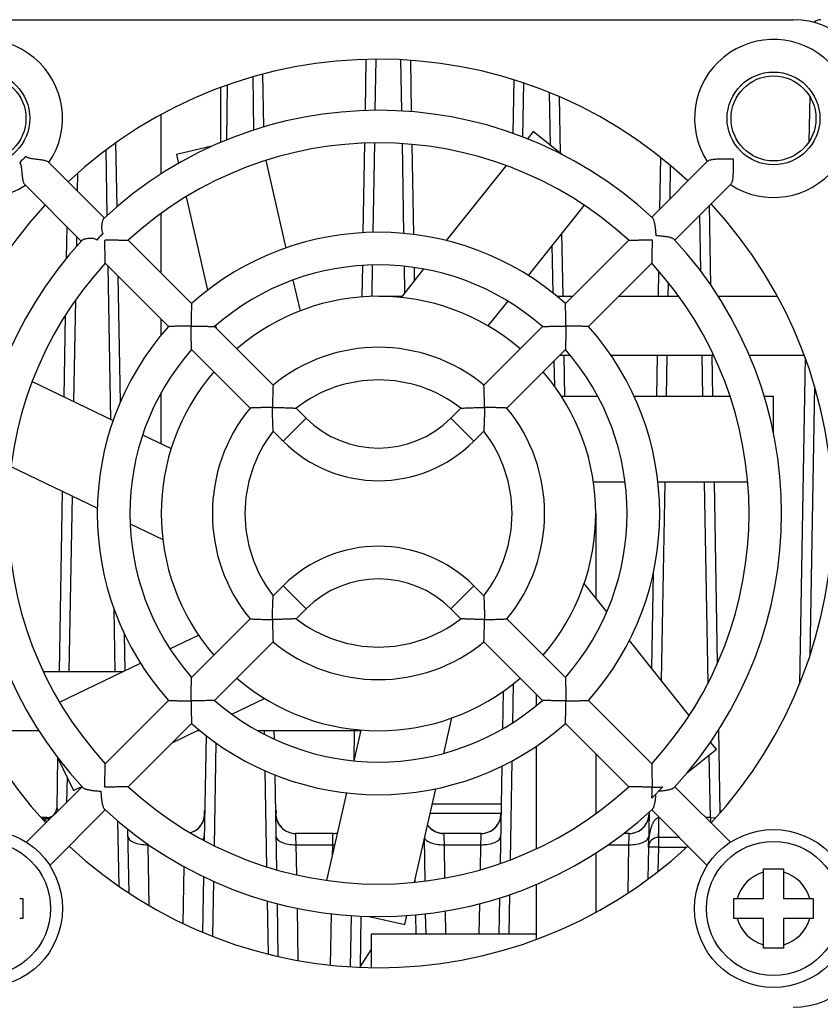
# Model space of a CAD drawing. Extents: x 12123 to 12493, y -1513 to -1171.
# Tile 28 of 33: x 12432 to 12472, y -1488 to -1438. Entities that reach past the tile are written whole.
import ezdxf

# ---------------------------------------------------------------- set-up
doc = ezdxf.new("R2010")
doc.units = 0
doc.layers.add('2', color=2, linetype='CONTINUOUS')

msp = doc.modelspace()

# ---------------------------------------------------------------- linework, layer by layer
at = {"layer": '2', "color": 7}
for p, q in [((12429.129, -1437.98), (12471.129, -1437.98)), ((12449.496, -1439.989), (12449.451, -1442.579)), ((12449.996, -1439.981), (12449.951, -1442.569)), ((12451.307, -1442.602), (12451.262, -1440.008)), ((12451.808, -1442.637), (12451.762, -1440.039)), ((12443.824, -1443.566), (12443.777, -1440.875)), ((12444.321, -1443.412), (12444.275, -1440.738)), ((12456.978, -1441.024), (12456.931, -1443.735)), ((12442.129, -1441.417), (12442.129, -1444.201)), ((12442.474, -1441.292), (12442.425, -1444.078)), ((12457.475, -1441.185), (12457.428, -1443.917)), ((12458.837, -1444.344), (12458.791, -1441.674)), ((12459.345, -1444.749), (12459.295, -1441.886)), ((12471.964, -1441.86), (12471.923, -1444.165)), ((12439.129, -1445.785), (12439.129, -1442.781)), ((12457.963, -1443.647), (12457.671, -1444.012)), ((12459.406, -1444.798), (12457.963, -1443.647)), ((12436.399, -1447.875), (12436.341, -1444.571)), ((12436.892, -1447.442), (12436.835, -1444.211)), ((12441.698, -1444.39), (12439.897, -1444.801)), ((12449.422, -1444.231), (12449.343, -1448.765)), ((12449.922, -1444.219), (12449.843, -1448.746)), ((12451.415, -1448.801), (12451.336, -1444.257)), ((12451.916, -1448.856), (12451.837, -1444.296)), ((12439.897, -1444.801), (12440.001, -1445.257)), ((12444.417, -1445.108), (12445.429, -1449.541)), ((12466.809, -1445.133), (12463.967, -1447.975)), ((12464.41, -1444.951), (12464.364, -1447.579)), ((12433.403, -1445.178), (12436.243, -1448.019)), ((12456.591, -1445.366), (12453.563, -1449.163)), ((12464.903, -1445.353), (12464.873, -1447.07)), ((12434.896, -1445.748), (12434.88, -1446.655)), ((12432.219, -1446.328), (12435.08, -1449.189)), ((12467.976, -1446.3), (12465.134, -1449.142)), ((12440.387, -1446.945), (12441.467, -1451.681)), ((12460.54, -1447.372), (12457.706, -1450.926)), ((12466.961, -1451.433), (12466.891, -1447.385)), ((12439.129, -1450.814), (12439.129, -1447.781)), ((12466.449, -1450.719), (12466.399, -1447.877)), ((12434.348, -1448.457), (12434.32, -1450.067)), ((12434.84, -1448.949), (12434.831, -1449.466)), ((12436.278, -1449.162), (12436.311, -1449.13)), ((12440.662, -1452.347), (12437.458, -1449.143)), ((12459.471, -1451.98), (12459.415, -1448.783)), ((12462.8, -1449.143), (12459.596, -1452.347)), ((12458.968, -1451.819), (12458.926, -1449.397)), ((12439.495, -1453.513), (12436.291, -1450.31)), ((12436.58, -1458.222), (12436.444, -1450.463)), ((12449.314, -1450.419), (12449.286, -1452.013)), ((12449.815, -1450.397), (12449.787, -1451.986)), ((12452.416, -1450.602), (12451.269, -1452.04)), ((12451.467, -1451.791), (12451.444, -1450.462)), ((12451.957, -1451.178), (12451.945, -1450.525)), ((12463.966, -1450.31), (12460.763, -1453.513)), ((12437.064, -1457.322), (12436.953, -1450.972)), ((12464.309, -1450.694), (12464.287, -1451.98)), ((12445.798, -1451.161), (12446.155, -1452.723)), ((12464.799, -1451.284), (12464.787, -1451.98)), ((12450.129, -1451.98), (12451.317, -1451.98)), ((12459.168, -1451.98), (12459.962, -1451.98)), ((12462.296, -1451.98), (12465.329, -1451.98)), ((12467.324, -1451.98), (12470.328, -1451.98)), ((12434.783, -1452.185), (12434.694, -1457.314)), ((12456.67, -1452.226), (12455.671, -1453.478)), ((12434.27, -1452.954), (12434.198, -1457.075)), ((12439.129, -1453.941), (12439.129, -1453.147)), ((12444.792, -1456.477), (12441.831, -1453.516)), ((12441.877, -1453.475), (12441.903, -1453.588)), ((12458.427, -1453.516), (12455.465, -1456.477)), ((12443.626, -1457.644), (12440.664, -1454.682)), ((12459.594, -1454.682), (12456.632, -1457.644)), ((12459.847, -1454.98), (12459.296, -1454.98)), ((12459.559, -1457.051), (12459.523, -1454.98)), ((12467.1, -1454.98), (12461.906, -1454.98)), ((12464.235, -1454.98), (12464.198, -1457.051)), ((12464.735, -1454.98), (12464.698, -1457.051)), ((12466.559, -1457.051), (12466.523, -1454.98)), ((12467.059, -1457.051), (12467.023, -1454.98)), ((12471.693, -1454.98), (12468.908, -1454.98)), ((12471.733, -1455.089), (12471.444, -1471.621)), ((12459.05, -1456.546), (12459.028, -1455.248)), ((12432.595, -1456.303), (12436.691, -1458.276)), ((12472.207, -1456.536), (12471.969, -1470.192)), ((12439.129, -1459.45), (12439.129, -1456.861)), ((12461.232, -1457.051), (12459.394, -1457.051)), ((12467.93, -1457.051), (12463.073, -1457.051)), ((12470.129, -1457.051), (12469.661, -1457.051)), ((12470.129, -1458.898), (12470.129, -1457.051)), ((12446.47, -1458.154), (12445.966, -1457.651)), ((12454.292, -1457.651), (12453.788, -1458.154)), ((12445.303, -1459.321), (12446.47, -1458.154)), ((12454.955, -1459.321), (12453.788, -1458.154)), ((12438.188, -1458.997), (12439.632, -1459.692)), ((12445.303, -1459.321), (12444.799, -1458.818)), ((12455.458, -1458.818), (12454.955, -1459.321)), ((12431.518, -1460.599), (12435.894, -1462.707)), ((12462.615, -1461.389), (12461.013, -1461.389)), ((12468.824, -1461.389), (12464.277, -1461.389)), ((12464.623, -1461.389), (12464.448, -1471.425)), ((12466.813, -1471.564), (12466.635, -1461.389)), ((12467.295, -1470.554), (12467.135, -1461.389)), ((12434.115, -1461.85), (12433.955, -1470.98)), ((12434.611, -1462.089), (12434.455, -1470.98)), ((12461.129, -1462.98), (12461.129, -1467.264)), ((12437.552, -1463.505), (12439.209, -1464.303)), ((12464.042, -1466.001), (12463.958, -1470.811)), ((12461.688, -1467.964), (12460.541, -1466.527)), ((12445.303, -1466.64), (12444.799, -1467.143)), ((12446.47, -1467.806), (12445.303, -1466.64)), ((12453.788, -1467.806), (12454.955, -1466.64)), ((12455.458, -1467.143), (12454.955, -1466.64)), ((12436.802, -1470.98), (12436.748, -1467.843)), ((12446.47, -1467.806), (12445.966, -1468.31)), ((12454.292, -1468.31), (12453.788, -1467.806)), ((12443.626, -1468.317), (12440.664, -1471.279)), ((12459.594, -1471.279), (12456.632, -1468.317)), ((12437.301, -1470.924), (12437.269, -1469.091)), ((12439.57, -1469.832), (12441.013, -1469.137)), ((12444.792, -1469.484), (12441.831, -1472.445)), ((12458.427, -1472.445), (12455.465, -1469.484)), ((12465.863, -1473.201), (12462.835, -1469.403)), ((12433.976, -1472.526), (12438.072, -1470.553)), ((12433.157, -1470.98), (12437.185, -1470.98)), ((12456.438, -1471.992), (12456.404, -1473.892)), ((12456.944, -1471.615), (12456.91, -1473.585)), ((12439.495, -1472.448), (12436.291, -1475.651)), ((12442.698, -1473.14), (12444.354, -1472.343)), ((12458.129, -1472.699), (12458.129, -1472.147)), ((12463.966, -1475.651), (12460.763, -1472.448)), ((12453.439, -1475.125), (12453.848, -1473.333)), ((12432.934, -1473.98), (12429.93, -1473.98)), ((12440.662, -1473.614), (12437.458, -1476.818)), ((12439.684, -1474.592), (12441.04, -1473.939)), ((12441.09, -1473.98), (12440.954, -1473.98)), ((12449.251, -1473.98), (12444.01, -1473.98)), ((12444.358, -1474.167), (12444.355, -1473.98)), ((12444.862, -1474.413), (12444.855, -1473.98)), ((12448.903, -1473.98), (12448.876, -1475.505)), ((12448.902, -1475.508), (12449.259, -1473.946)), ((12462.8, -1476.818), (12459.596, -1473.614)), ((12467.427, -1478.138), (12467.354, -1473.933)), ((12441.399, -1474.227), (12441.306, -1479.539)), ((12467.235, -1474.92), (12466.943, -1474.554)), ((12441.892, -1474.594), (12441.801, -1479.794)), ((12458.129, -1479.952), (12458.129, -1474.758)), ((12465.791, -1476.071), (12467.235, -1474.92)), ((12433.879, -1475.334), (12433.835, -1477.889)), ((12433.881, -1475.337), (12434.682, -1477.001)), ((12456.876, -1475.518), (12456.789, -1480.521)), ((12461.129, -1475.147), (12461.129, -1478.18)), ((12466.931, -1478.38), (12466.876, -1475.206)), ((12444.475, -1480.871), (12444.39, -1476.01)), ((12456.372, -1475.776), (12456.285, -1480.704)), ((12434.362, -1476.335), (12434.34, -1477.603)), ((12444.978, -1481.022), (12444.894, -1476.221)), ((12432.313, -1479.629), (12435.123, -1476.819)), ((12434.682, -1477.001), (12435.104, -1476.798)), ((12451.949, -1481.654), (12453.03, -1476.919)), ((12464.534, -1476.828), (12463.977, -1477.386)), ((12467.945, -1479.629), (12465.134, -1476.819)), ((12447.521, -1481.561), (12448.532, -1477.128)), ((12433.48, -1480.796), (12436.29, -1477.986)), ((12433.835, -1477.889), (12433.906, -1478.036)), ((12452.856, -1477.68), (12456.338, -1477.68)), ((12466.778, -1480.796), (12463.967, -1477.986)), ((12467.441, -1478.025), (12467.429, -1478.136)), ((12433.335, -1478.38), (12433.045, -1478.38)), ((12433.485, -1478.457), (12433.335, -1478.38)), ((12436.992, -1481.86), (12436.935, -1478.555)), ((12456.33, -1478.171), (12452.744, -1478.171)), ((12463.831, -1478.111), (12463.8, -1479.872)), ((12464.327, -1478.345), (12464.326, -1478.381)), ((12464.362, -1478.381), (12464.326, -1478.381)), ((12466.931, -1478.38), (12466.696, -1478.38)), ((12466.931, -1478.38), (12466.931, -1478.616)), ((12466.931, -1478.38), (12467.204, -1478.39)), ((12437.498, -1482.202), (12437.442, -1478.971)), ((12440.771, -1479.077), (12440.954, -1478.961)), ((12440.6, -1479.143), (12440.602, -1479.142)), ((12445.928, -1479.18), (12446.058, -1479.172)), ((12447.829, -1479.18), (12445.928, -1479.18)), ((12445.928, -1479.18), (12445.934, -1479.335)), ((12445.934, -1479.335), (12445.948, -1479.751)), ((12447.809, -1479.751), (12447.824, -1479.335)), ((12447.824, -1479.335), (12447.829, -1479.18)), ((12452.488, -1481.594), (12452.45, -1479.457)), ((12455.329, -1479.18), (12453.428, -1479.18)), ((12453.428, -1479.18), (12453.434, -1479.335)), ((12453.434, -1479.335), (12453.448, -1479.751)), ((12455.309, -1479.751), (12455.324, -1479.335)), ((12455.324, -1479.335), (12455.329, -1479.18)), ((12462.829, -1479.18), (12462.548, -1479.18)), ((12462.809, -1479.751), (12462.824, -1479.335)), ((12462.824, -1479.335), (12462.829, -1479.18)), ((12464.3, -1479.38), (12464.3, -1479.88)), ((12465.362, -1479.38), (12464.3, -1479.38)), ((12438.447, -1479.72), (12438.448, -1479.751)), ((12438.448, -1479.751), (12438.502, -1482.826)), ((12438.448, -1479.751), (12438.491, -1479.751)), ((12445.948, -1479.751), (12445.975, -1481.277)), ((12445.948, -1479.751), (12447.809, -1479.751)), ((12447.799, -1480.34), (12447.809, -1479.751)), ((12453.448, -1479.751), (12453.478, -1481.442)), ((12453.448, -1479.751), (12455.309, -1479.751)), ((12455.287, -1481.02), (12455.309, -1479.751)), ((12461.766, -1479.751), (12462.809, -1479.751)), ((12462.767, -1482.197), (12462.809, -1479.751)), ((12463.8, -1479.872), (12463.772, -1481.497)), ((12463.946, -1479.874), (12463.8, -1479.872)), ((12464.3, -1479.88), (12463.946, -1479.874)), ((12464.3, -1479.88), (12464.279, -1481.113)), ((12464.3, -1479.88), (12465.73, -1479.88)), ((12461.129, -1480.176), (12461.129, -1483.179)), ((12440.24, -1483.746), (12440.29, -1480.865)), ((12469.629, -1480.98), (12470.629, -1480.98)), ((12469.629, -1481.147), (12469.629, -1480.98)), ((12470.629, -1480.98), (12470.629, -1481.147)), ((12441.274, -1481.372), (12441.225, -1484.187)), ((12451.989, -1481.651), (12451.986, -1481.492)), ((12469.629, -1482.48), (12469.629, -1481.147)), ((12470.629, -1481.147), (12470.629, -1482.48)), ((12441.77, -1481.603), (12441.721, -1484.389)), ((12458.129, -1484.544), (12458.129, -1481.76)), ((12431.962, -1482.48), (12432.129, -1482.48)), ((12432.129, -1482.48), (12432.129, -1483.48)), ((12456.255, -1482.452), (12456.223, -1484.28)), ((12456.758, -1482.287), (12456.723, -1484.28)), ((12468.129, -1482.48), (12468.296, -1482.48)), ((12468.129, -1483.48), (12468.129, -1482.48)), ((12468.296, -1482.48), (12469.629, -1482.48)), ((12470.629, -1482.48), (12471.962, -1482.48)), ((12471.962, -1482.48), (12472.129, -1482.48)), ((12472.129, -1482.48), (12472.129, -1483.48)), ((12444.552, -1485.294), (12444.505, -1482.603)), ((12445.054, -1485.414), (12445.008, -1482.74)), ((12446.005, -1482.972), (12446.052, -1485.616)), ((12455.23, -1484.28), (12455.257, -1482.738)), ((12432.129, -1483.48), (12431.962, -1483.48)), ((12447.703, -1485.852), (12447.748, -1483.254)), ((12448.739, -1483.346), (12448.694, -1485.936)), ((12449.239, -1483.374), (12449.194, -1485.957)), ((12449.659, -1483.388), (12451.459, -1483.798)), ((12451.459, -1483.798), (12451.564, -1483.342)), ((12452.034, -1484.28), (12452.017, -1483.305)), ((12452.535, -1484.28), (12452.517, -1483.253)), ((12453.507, -1483.111), (12453.528, -1484.28)), ((12468.296, -1483.48), (12468.129, -1483.48)), ((12469.629, -1483.48), (12468.296, -1483.48)), ((12469.629, -1484.813), (12469.629, -1483.48)), ((12471.962, -1483.48), (12470.629, -1483.48)), ((12470.629, -1483.48), (12470.629, -1484.813)), ((12472.129, -1483.48), (12471.962, -1483.48)), ((12458.129, -1484.28), (12449.765, -1484.28)), ((12449.765, -1484.28), (12449.765, -1485.978)), ((12469.629, -1484.98), (12469.629, -1484.813)), ((12470.629, -1484.98), (12469.629, -1484.98)), ((12470.629, -1484.813), (12470.629, -1484.98)), ((12449.191, -1485.961), (12449.765, -1485.08))]:
    msp.add_line(p, q, dxfattribs=at)
at = {"layer": '2', "color": 7, "flags": 128}
for points in [[(12432.282, -1444.902), (12432.323, -1444.933), (12432.37, -1444.957), (12432.418, -1444.974), (12432.464, -1444.986), (12432.51, -1444.996), (12432.561, -1445.004), (12432.614, -1445.012), (12432.67, -1445.02), (12432.729, -1445.027), (12432.788, -1445.034), (12432.847, -1445.041), (12432.905, -1445.048), (12432.962, -1445.055), (12433.018, -1445.062), (12433.072, -1445.07), (12433.123, -1445.079), (12433.172, -1445.089), (12433.217, -1445.099), (12433.259, -1445.11), (12433.298, -1445.122), (12433.331, -1445.135), (12433.36, -1445.148), (12433.384, -1445.163), (12433.403, -1445.178)], [(12466.809, -1445.133), (12466.827, -1445.119), (12466.851, -1445.106), (12466.88, -1445.093), (12466.915, -1445.082), (12466.954, -1445.072), (12466.998, -1445.063), (12467.046, -1445.055), (12467.098, -1445.048), (12467.152, -1445.042), (12467.208, -1445.036), (12467.267, -1445.032), (12467.327, -1445.028), (12467.389, -1445.025), (12467.452, -1445.023), (12467.515, -1445.021), (12467.579, -1445.019), (12467.644, -1445.018), (12467.708, -1445.018), (12467.773, -1445.017), (12467.837, -1445.017), (12467.901, -1445.017), (12467.965, -1445.017), (12468.028, -1445.018), (12468.091, -1445.018)], [(12468.091, -1445.018), (12468.092, -1445.081), (12468.092, -1445.144), (12468.092, -1445.208), (12468.092, -1445.272), (12468.092, -1445.337), (12468.092, -1445.401), (12468.091, -1445.466), (12468.09, -1445.53), (12468.088, -1445.594), (12468.086, -1445.657), (12468.084, -1445.72), (12468.081, -1445.782), (12468.077, -1445.842), (12468.073, -1445.901), (12468.068, -1445.957), (12468.062, -1446.012), (12468.055, -1446.063), (12468.047, -1446.111), (12468.037, -1446.155), (12468.027, -1446.195), (12468.016, -1446.229), (12468.004, -1446.259), (12467.99, -1446.282), (12467.976, -1446.3)], [(12432.219, -1446.328), (12432.205, -1446.311), (12432.191, -1446.288), (12432.178, -1446.26), (12432.166, -1446.228), (12432.155, -1446.192), (12432.144, -1446.151), (12432.135, -1446.108), (12432.127, -1446.061), (12432.119, -1446.012), (12432.112, -1445.96), (12432.105, -1445.906), (12432.099, -1445.851), (12432.093, -1445.794), (12432.088, -1445.737), (12432.082, -1445.678), (12432.076, -1445.62), (12432.07, -1445.564), (12432.063, -1445.509), (12432.056, -1445.458), (12432.047, -1445.41), (12432.037, -1445.363), (12432.021, -1445.312), (12431.998, -1445.261), (12431.967, -1445.216)], [(12436.213, -1448.046), (12436.202, -1448.059), (12436.191, -1448.076), (12436.18, -1448.097), (12436.17, -1448.121), (12436.16, -1448.148), (12436.151, -1448.178), (12436.143, -1448.21), (12436.136, -1448.246), (12436.129, -1448.283), (12436.123, -1448.322), (12436.118, -1448.363), (12436.114, -1448.405), (12436.111, -1448.447), (12436.11, -1448.489), (12436.11, -1448.53), (12436.112, -1448.569), (12436.115, -1448.607), (12436.12, -1448.643), (12436.126, -1448.675), (12436.135, -1448.705), (12436.145, -1448.733), (12436.158, -1448.757), (12436.173, -1448.781), (12436.192, -1448.802)], [(12464.187, -1448.923), (12464.184, -1448.869), (12464.182, -1448.816), (12464.178, -1448.764), (12464.174, -1448.713), (12464.17, -1448.663), (12464.166, -1448.614), (12464.16, -1448.566), (12464.155, -1448.52), (12464.149, -1448.475), (12464.142, -1448.431), (12464.135, -1448.389), (12464.128, -1448.348), (12464.12, -1448.309), (12464.112, -1448.271), (12464.103, -1448.235), (12464.094, -1448.2), (12464.084, -1448.167), (12464.074, -1448.137), (12464.064, -1448.109), (12464.053, -1448.083), (12464.042, -1448.06), (12464.03, -1448.04), (12464.018, -1448.024), (12464.006, -1448.01)], [(12435.859, -1449.135), (12435.835, -1449.115), (12435.807, -1449.098), (12435.775, -1449.084), (12435.741, -1449.073), (12435.706, -1449.066), (12435.67, -1449.06), (12435.635, -1449.057), (12435.6, -1449.055), (12435.563, -1449.055), (12435.525, -1449.056), (12435.486, -1449.058), (12435.447, -1449.061), (12435.408, -1449.065), (12435.369, -1449.07), (12435.332, -1449.076), (12435.297, -1449.083), (12435.263, -1449.091), (12435.232, -1449.099), (12435.204, -1449.108), (12435.178, -1449.117), (12435.155, -1449.127), (12435.135, -1449.138), (12435.119, -1449.148), (12435.107, -1449.16)], [(12436.192, -1448.802), (12436.178, -1448.816), (12436.164, -1448.83), (12436.15, -1448.844), (12436.136, -1448.858), (12436.122, -1448.871), (12436.108, -1448.885), (12436.095, -1448.899), (12436.081, -1448.913), (12436.067, -1448.927), (12436.053, -1448.94), (12436.039, -1448.954), (12436.026, -1448.968), (12436.012, -1448.982), (12435.998, -1448.996), (12435.984, -1449.01), (12435.97, -1449.023), (12435.956, -1449.037), (12435.942, -1449.051), (12435.929, -1449.065), (12435.915, -1449.079), (12435.901, -1449.093), (12435.887, -1449.107), (12435.873, -1449.121), (12435.859, -1449.135)], [(12436.311, -1449.13), (12436.384, -1449.13), (12436.456, -1449.13), (12436.528, -1449.131), (12436.599, -1449.131), (12436.668, -1449.131), (12436.736, -1449.132), (12436.803, -1449.132), (12436.867, -1449.133), (12436.93, -1449.134), (12436.99, -1449.135), (12437.047, -1449.135), (12437.101, -1449.136), (12437.151, -1449.137), (12437.199, -1449.138), (12437.243, -1449.139), (12437.284, -1449.139), (12437.322, -1449.14), (12437.356, -1449.141), (12437.385, -1449.141), (12437.411, -1449.142), (12437.431, -1449.142), (12437.446, -1449.143), (12437.455, -1449.143), (12437.458, -1449.143)], [(12462.8, -1449.143), (12462.803, -1449.143), (12462.814, -1449.142), (12462.832, -1449.142), (12462.857, -1449.142), (12462.887, -1449.141), (12462.923, -1449.14), (12462.964, -1449.139), (12463.008, -1449.139), (12463.056, -1449.138), (12463.107, -1449.137), (12463.161, -1449.136), (12463.217, -1449.135), (12463.275, -1449.135), (12463.334, -1449.134), (12463.395, -1449.133), (12463.457, -1449.132), (12463.52, -1449.132), (12463.585, -1449.131), (12463.649, -1449.131), (12463.715, -1449.131), (12463.78, -1449.13), (12463.847, -1449.13), (12463.913, -1449.13), (12463.979, -1449.13)], [(12463.979, -1449.13), (12463.979, -1449.196), (12463.979, -1449.263), (12463.979, -1449.329), (12463.979, -1449.395), (12463.978, -1449.46), (12463.978, -1449.525), (12463.977, -1449.589), (12463.977, -1449.652), (12463.976, -1449.714), (12463.975, -1449.775), (12463.975, -1449.835), (12463.974, -1449.892), (12463.973, -1449.948), (12463.972, -1450.002), (12463.971, -1450.053), (12463.971, -1450.101), (12463.97, -1450.146), (12463.969, -1450.186), (12463.968, -1450.222), (12463.968, -1450.252), (12463.967, -1450.277), (12463.967, -1450.295), (12463.967, -1450.306), (12463.966, -1450.31)], [(12465.099, -1449.104), (12465.086, -1449.091), (12465.069, -1449.079), (12465.049, -1449.068), (12465.026, -1449.056), (12465, -1449.045), (12464.972, -1449.035), (12464.942, -1449.025), (12464.909, -1449.015), (12464.875, -1449.006), (12464.838, -1448.997), (12464.8, -1448.989), (12464.761, -1448.981), (12464.72, -1448.974), (12464.678, -1448.967), (12464.634, -1448.961), (12464.589, -1448.955), (12464.543, -1448.949), (12464.495, -1448.944), (12464.446, -1448.939), (12464.396, -1448.935), (12464.345, -1448.931), (12464.293, -1448.928), (12464.24, -1448.925), (12464.187, -1448.923)], [(12436.291, -1450.31), (12436.291, -1450.306), (12436.291, -1450.297), (12436.291, -1450.283), (12436.29, -1450.262), (12436.29, -1450.237), (12436.289, -1450.207), (12436.288, -1450.173), (12436.288, -1450.136), (12436.287, -1450.095), (12436.286, -1450.051), (12436.285, -1450.003), (12436.285, -1449.952), (12436.284, -1449.898), (12436.283, -1449.841), (12436.282, -1449.781), (12436.282, -1449.719), (12436.281, -1449.654), (12436.28, -1449.588), (12436.28, -1449.52), (12436.279, -1449.45), (12436.279, -1449.38), (12436.279, -1449.308), (12436.278, -1449.235), (12436.278, -1449.162)], [(12440.662, -1452.347), (12440.662, -1452.35), (12440.661, -1452.36), (12440.661, -1452.377), (12440.66, -1452.4), (12440.659, -1452.429), (12440.658, -1452.463), (12440.657, -1452.501), (12440.656, -1452.544), (12440.655, -1452.59), (12440.654, -1452.639), (12440.653, -1452.691), (12440.652, -1452.746), (12440.651, -1452.803), (12440.65, -1452.861), (12440.649, -1452.921), (12440.648, -1452.982), (12440.647, -1453.044), (12440.647, -1453.107), (12440.646, -1453.171), (12440.646, -1453.235), (12440.645, -1453.3), (12440.645, -1453.365), (12440.645, -1453.431), (12440.645, -1453.496)], [(12459.613, -1453.496), (12459.613, -1453.431), (12459.613, -1453.365), (12459.612, -1453.3), (12459.612, -1453.235), (12459.611, -1453.171), (12459.611, -1453.107), (12459.61, -1453.044), (12459.609, -1452.982), (12459.609, -1452.921), (12459.608, -1452.861), (12459.607, -1452.803), (12459.606, -1452.746), (12459.605, -1452.691), (12459.603, -1452.639), (12459.602, -1452.59), (12459.601, -1452.544), (12459.6, -1452.501), (12459.599, -1452.463), (12459.598, -1452.429), (12459.597, -1452.4), (12459.597, -1452.377), (12459.596, -1452.36), (12459.596, -1452.35), (12459.596, -1452.347)], [(12440.645, -1453.496), (12440.579, -1453.496), (12440.514, -1453.497), (12440.449, -1453.497), (12440.384, -1453.497), (12440.319, -1453.498), (12440.256, -1453.498), (12440.192, -1453.499), (12440.13, -1453.5), (12440.069, -1453.501), (12440.009, -1453.502), (12439.951, -1453.503), (12439.894, -1453.504), (12439.84, -1453.505), (12439.788, -1453.506), (12439.738, -1453.507), (12439.692, -1453.508), (12439.649, -1453.509), (12439.611, -1453.51), (12439.577, -1453.511), (12439.548, -1453.512), (12439.525, -1453.512), (12439.509, -1453.513), (12439.498, -1453.513), (12439.495, -1453.513)], [(12440.645, -1453.496), (12440.719, -1453.496), (12440.794, -1453.497), (12440.867, -1453.497), (12440.94, -1453.498), (12441.011, -1453.498), (12441.081, -1453.499), (12441.15, -1453.5), (12441.217, -1453.501), (12441.281, -1453.502), (12441.343, -1453.503), (12441.402, -1453.504), (12441.458, -1453.505), (12441.511, -1453.506), (12441.56, -1453.508), (12441.606, -1453.509), (12441.649, -1453.51), (12441.688, -1453.511), (12441.723, -1453.512), (12441.754, -1453.513), (12441.781, -1453.514), (12441.802, -1453.515), (12441.818, -1453.515), (12441.827, -1453.515), (12441.831, -1453.516)], [(12440.664, -1454.682), (12440.664, -1454.679), (12440.663, -1454.67), (12440.663, -1454.654), (12440.662, -1454.633), (12440.661, -1454.606), (12440.661, -1454.575), (12440.659, -1454.54), (12440.658, -1454.5), (12440.657, -1454.458), (12440.656, -1454.412), (12440.655, -1454.363), (12440.654, -1454.31), (12440.652, -1454.254), (12440.651, -1454.195), (12440.65, -1454.133), (12440.649, -1454.068), (12440.648, -1454.002), (12440.647, -1453.933), (12440.647, -1453.863), (12440.646, -1453.792), (12440.645, -1453.719), (12440.645, -1453.645), (12440.645, -1453.571), (12440.645, -1453.496)], [(12458.427, -1453.516), (12458.431, -1453.515), (12458.442, -1453.515), (12458.46, -1453.514), (12458.485, -1453.514), (12458.516, -1453.513), (12458.552, -1453.512), (12458.593, -1453.51), (12458.638, -1453.509), (12458.686, -1453.508), (12458.737, -1453.507), (12458.792, -1453.505), (12458.848, -1453.504), (12458.906, -1453.503), (12458.966, -1453.502), (12459.027, -1453.501), (12459.089, -1453.5), (12459.153, -1453.499), (12459.217, -1453.498), (12459.282, -1453.498), (12459.347, -1453.497), (12459.413, -1453.497), (12459.48, -1453.497), (12459.546, -1453.496), (12459.613, -1453.496)], [(12459.613, -1453.496), (12459.613, -1453.563), (12459.613, -1453.63), (12459.612, -1453.696), (12459.612, -1453.762), (12459.611, -1453.827), (12459.611, -1453.892), (12459.61, -1453.957), (12459.609, -1454.02), (12459.608, -1454.082), (12459.607, -1454.144), (12459.606, -1454.203), (12459.605, -1454.261), (12459.604, -1454.318), (12459.603, -1454.372), (12459.601, -1454.423), (12459.6, -1454.472), (12459.599, -1454.516), (12459.598, -1454.557), (12459.597, -1454.593), (12459.596, -1454.624), (12459.595, -1454.649), (12459.594, -1454.667), (12459.594, -1454.678), (12459.594, -1454.682)], [(12460.763, -1453.513), (12460.759, -1453.513), (12460.749, -1453.513), (12460.732, -1453.512), (12460.709, -1453.512), (12460.68, -1453.511), (12460.647, -1453.51), (12460.608, -1453.509), (12460.566, -1453.508), (12460.519, -1453.507), (12460.47, -1453.506), (12460.418, -1453.505), (12460.363, -1453.504), (12460.307, -1453.503), (12460.248, -1453.502), (12460.189, -1453.501), (12460.127, -1453.5), (12460.065, -1453.499), (12460.002, -1453.498), (12459.938, -1453.498), (12459.874, -1453.497), (12459.809, -1453.497), (12459.744, -1453.497), (12459.678, -1453.496), (12459.613, -1453.496)], [(12444.792, -1456.477), (12444.792, -1456.481), (12444.792, -1456.491), (12444.791, -1456.507), (12444.79, -1456.529), (12444.789, -1456.557), (12444.787, -1456.59), (12444.785, -1456.628), (12444.784, -1456.67), (12444.782, -1456.716), (12444.78, -1456.764), (12444.778, -1456.816), (12444.776, -1456.87), (12444.774, -1456.926), (12444.773, -1456.984), (12444.771, -1457.043), (12444.77, -1457.104), (12444.768, -1457.166), (12444.767, -1457.228), (12444.766, -1457.292), (12444.765, -1457.356), (12444.765, -1457.42), (12444.764, -1457.485), (12444.764, -1457.55), (12444.764, -1457.615)], [(12455.494, -1457.615), (12455.494, -1457.55), (12455.494, -1457.485), (12455.493, -1457.42), (12455.492, -1457.356), (12455.492, -1457.292), (12455.491, -1457.228), (12455.489, -1457.166), (12455.488, -1457.104), (12455.487, -1457.043), (12455.485, -1456.984), (12455.483, -1456.926), (12455.481, -1456.87), (12455.48, -1456.816), (12455.478, -1456.764), (12455.476, -1456.716), (12455.474, -1456.67), (12455.472, -1456.628), (12455.471, -1456.59), (12455.469, -1456.557), (12455.468, -1456.529), (12455.467, -1456.507), (12455.466, -1456.491), (12455.465, -1456.481), (12455.465, -1456.477)], [(12444.764, -1457.615), (12444.699, -1457.615), (12444.633, -1457.616), (12444.569, -1457.616), (12444.504, -1457.617), (12444.44, -1457.618), (12444.377, -1457.619), (12444.314, -1457.62), (12444.252, -1457.621), (12444.191, -1457.623), (12444.132, -1457.624), (12444.074, -1457.626), (12444.018, -1457.628), (12443.964, -1457.63), (12443.913, -1457.632), (12443.864, -1457.633), (12443.818, -1457.635), (12443.777, -1457.637), (12443.739, -1457.639), (12443.706, -1457.64), (12443.678, -1457.641), (12443.655, -1457.643), (12443.639, -1457.643), (12443.629, -1457.644), (12443.626, -1457.644)], [(12444.764, -1457.615), (12444.839, -1457.615), (12444.914, -1457.616), (12444.988, -1457.616), (12445.061, -1457.617), (12445.133, -1457.619), (12445.204, -1457.62), (12445.273, -1457.621), (12445.34, -1457.623), (12445.405, -1457.625), (12445.468, -1457.627), (12445.528, -1457.629), (12445.584, -1457.632), (12445.638, -1457.634), (12445.688, -1457.636), (12445.735, -1457.638), (12445.778, -1457.64), (12445.818, -1457.643), (12445.855, -1457.645), (12445.887, -1457.646), (12445.915, -1457.648), (12445.937, -1457.649), (12445.953, -1457.65), (12445.963, -1457.651), (12445.966, -1457.651)], [(12444.799, -1458.818), (12444.799, -1458.814), (12444.799, -1458.804), (12444.798, -1458.788), (12444.796, -1458.766), (12444.795, -1458.739), (12444.793, -1458.706), (12444.791, -1458.67), (12444.789, -1458.63), (12444.787, -1458.587), (12444.784, -1458.54), (12444.782, -1458.49), (12444.78, -1458.436), (12444.778, -1458.379), (12444.776, -1458.319), (12444.774, -1458.257), (12444.772, -1458.192), (12444.77, -1458.124), (12444.768, -1458.055), (12444.767, -1457.985), (12444.766, -1457.913), (12444.765, -1457.839), (12444.764, -1457.765), (12444.764, -1457.691), (12444.764, -1457.615)], [(12454.292, -1457.651), (12454.295, -1457.651), (12454.307, -1457.65), (12454.326, -1457.649), (12454.352, -1457.647), (12454.384, -1457.646), (12454.421, -1457.644), (12454.463, -1457.641), (12454.509, -1457.639), (12454.558, -1457.637), (12454.61, -1457.634), (12454.665, -1457.632), (12454.722, -1457.63), (12454.78, -1457.628), (12454.841, -1457.626), (12454.903, -1457.624), (12454.966, -1457.622), (12455.03, -1457.62), (12455.095, -1457.619), (12455.16, -1457.618), (12455.226, -1457.617), (12455.293, -1457.616), (12455.36, -1457.616), (12455.427, -1457.615), (12455.494, -1457.615)], [(12455.494, -1457.615), (12455.494, -1457.682), (12455.494, -1457.749), (12455.493, -1457.816), (12455.492, -1457.883), (12455.491, -1457.949), (12455.49, -1458.015), (12455.489, -1458.079), (12455.487, -1458.143), (12455.486, -1458.206), (12455.484, -1458.268), (12455.482, -1458.329), (12455.48, -1458.387), (12455.477, -1458.444), (12455.475, -1458.499), (12455.473, -1458.551), (12455.47, -1458.601), (12455.468, -1458.646), (12455.466, -1458.688), (12455.464, -1458.725), (12455.462, -1458.757), (12455.46, -1458.783), (12455.459, -1458.802), (12455.459, -1458.814), (12455.458, -1458.818)], [(12456.632, -1457.644), (12456.629, -1457.644), (12456.619, -1457.643), (12456.602, -1457.643), (12456.58, -1457.641), (12456.552, -1457.64), (12456.519, -1457.639), (12456.481, -1457.637), (12456.439, -1457.635), (12456.394, -1457.633), (12456.345, -1457.632), (12456.293, -1457.63), (12456.239, -1457.628), (12456.183, -1457.626), (12456.126, -1457.624), (12456.066, -1457.623), (12456.006, -1457.621), (12455.944, -1457.62), (12455.881, -1457.619), (12455.818, -1457.618), (12455.754, -1457.617), (12455.689, -1457.616), (12455.624, -1457.616), (12455.559, -1457.615), (12455.494, -1457.615)], [(12444.764, -1468.346), (12444.764, -1468.279), (12444.764, -1468.211), (12444.765, -1468.144), (12444.765, -1468.078), (12444.766, -1468.012), (12444.767, -1467.946), (12444.769, -1467.882), (12444.77, -1467.818), (12444.772, -1467.755), (12444.774, -1467.693), (12444.776, -1467.632), (12444.778, -1467.573), (12444.78, -1467.517), (12444.783, -1467.462), (12444.785, -1467.41), (12444.787, -1467.36), (12444.79, -1467.314), (12444.792, -1467.273), (12444.794, -1467.235), (12444.796, -1467.204), (12444.797, -1467.178), (12444.798, -1467.159), (12444.799, -1467.147), (12444.799, -1467.143)], [(12455.458, -1467.143), (12455.459, -1467.147), (12455.459, -1467.159), (12455.46, -1467.178), (12455.462, -1467.204), (12455.464, -1467.235), (12455.466, -1467.273), (12455.468, -1467.314), (12455.47, -1467.36), (12455.473, -1467.41), (12455.475, -1467.462), (12455.477, -1467.517), (12455.48, -1467.573), (12455.482, -1467.632), (12455.484, -1467.693), (12455.486, -1467.755), (12455.487, -1467.818), (12455.489, -1467.882), (12455.49, -1467.946), (12455.491, -1468.012), (12455.492, -1468.078), (12455.493, -1468.144), (12455.494, -1468.211), (12455.494, -1468.279), (12455.494, -1468.346)], [(12443.626, -1468.317), (12443.629, -1468.317), (12443.639, -1468.318), (12443.655, -1468.318), (12443.678, -1468.319), (12443.706, -1468.321), (12443.739, -1468.322), (12443.777, -1468.324), (12443.818, -1468.326), (12443.864, -1468.328), (12443.913, -1468.329), (12443.964, -1468.331), (12444.018, -1468.333), (12444.074, -1468.335), (12444.132, -1468.337), (12444.191, -1468.338), (12444.252, -1468.34), (12444.314, -1468.341), (12444.377, -1468.342), (12444.44, -1468.343), (12444.504, -1468.344), (12444.569, -1468.345), (12444.633, -1468.345), (12444.699, -1468.346), (12444.764, -1468.346)], [(12445.966, -1468.31), (12445.962, -1468.31), (12445.951, -1468.311), (12445.931, -1468.312), (12445.906, -1468.313), (12445.874, -1468.315), (12445.837, -1468.317), (12445.795, -1468.32), (12445.749, -1468.322), (12445.7, -1468.324), (12445.647, -1468.327), (12445.593, -1468.329), (12445.536, -1468.331), (12445.477, -1468.333), (12445.417, -1468.335), (12445.355, -1468.337), (12445.292, -1468.339), (12445.228, -1468.34), (12445.163, -1468.342), (12445.098, -1468.343), (12445.031, -1468.344), (12444.965, -1468.345), (12444.898, -1468.345), (12444.831, -1468.346), (12444.764, -1468.346)], [(12444.764, -1468.346), (12444.764, -1468.411), (12444.764, -1468.476), (12444.765, -1468.541), (12444.765, -1468.605), (12444.766, -1468.669), (12444.767, -1468.733), (12444.768, -1468.795), (12444.77, -1468.857), (12444.771, -1468.918), (12444.773, -1468.977), (12444.774, -1469.035), (12444.776, -1469.091), (12444.778, -1469.145), (12444.78, -1469.197), (12444.782, -1469.245), (12444.784, -1469.291), (12444.785, -1469.333), (12444.787, -1469.37), (12444.789, -1469.404), (12444.79, -1469.432), (12444.791, -1469.454), (12444.792, -1469.47), (12444.792, -1469.48), (12444.792, -1469.484)], [(12455.494, -1468.346), (12455.427, -1468.346), (12455.36, -1468.345), (12455.293, -1468.345), (12455.226, -1468.344), (12455.16, -1468.343), (12455.095, -1468.342), (12455.03, -1468.34), (12454.966, -1468.339), (12454.903, -1468.337), (12454.841, -1468.335), (12454.78, -1468.333), (12454.722, -1468.331), (12454.665, -1468.329), (12454.61, -1468.327), (12454.558, -1468.324), (12454.509, -1468.322), (12454.463, -1468.32), (12454.421, -1468.317), (12454.384, -1468.315), (12454.352, -1468.313), (12454.326, -1468.312), (12454.307, -1468.311), (12454.295, -1468.31), (12454.292, -1468.31)], [(12455.465, -1469.484), (12455.465, -1469.48), (12455.466, -1469.47), (12455.467, -1469.454), (12455.468, -1469.432), (12455.469, -1469.404), (12455.471, -1469.37), (12455.472, -1469.333), (12455.474, -1469.291), (12455.476, -1469.245), (12455.478, -1469.197), (12455.48, -1469.145), (12455.481, -1469.091), (12455.483, -1469.035), (12455.485, -1468.977), (12455.487, -1468.918), (12455.488, -1468.857), (12455.489, -1468.795), (12455.491, -1468.733), (12455.492, -1468.669), (12455.492, -1468.605), (12455.493, -1468.541), (12455.494, -1468.476), (12455.494, -1468.411), (12455.494, -1468.346)], [(12455.494, -1468.346), (12455.559, -1468.346), (12455.624, -1468.345), (12455.689, -1468.345), (12455.754, -1468.344), (12455.818, -1468.343), (12455.881, -1468.342), (12455.944, -1468.341), (12456.006, -1468.34), (12456.066, -1468.338), (12456.126, -1468.337), (12456.183, -1468.335), (12456.239, -1468.333), (12456.293, -1468.331), (12456.345, -1468.329), (12456.394, -1468.328), (12456.439, -1468.326), (12456.481, -1468.324), (12456.519, -1468.322), (12456.552, -1468.321), (12456.58, -1468.319), (12456.602, -1468.318), (12456.619, -1468.318), (12456.629, -1468.317), (12456.632, -1468.317)], [(12440.645, -1472.465), (12440.645, -1472.39), (12440.645, -1472.316), (12440.645, -1472.242), (12440.646, -1472.169), (12440.647, -1472.098), (12440.647, -1472.028), (12440.648, -1471.959), (12440.649, -1471.893), (12440.65, -1471.828), (12440.651, -1471.766), (12440.652, -1471.707), (12440.654, -1471.651), (12440.655, -1471.598), (12440.656, -1471.549), (12440.657, -1471.503), (12440.658, -1471.46), (12440.659, -1471.421), (12440.661, -1471.386), (12440.661, -1471.355), (12440.662, -1471.328), (12440.663, -1471.307), (12440.663, -1471.291), (12440.664, -1471.282), (12440.664, -1471.279)], [(12459.594, -1471.279), (12459.594, -1471.282), (12459.594, -1471.294), (12459.595, -1471.312), (12459.596, -1471.337), (12459.597, -1471.368), (12459.598, -1471.404), (12459.599, -1471.444), (12459.6, -1471.489), (12459.601, -1471.538), (12459.603, -1471.589), (12459.604, -1471.643), (12459.605, -1471.699), (12459.606, -1471.757), (12459.607, -1471.817), (12459.608, -1471.878), (12459.609, -1471.941), (12459.61, -1472.004), (12459.611, -1472.069), (12459.611, -1472.133), (12459.612, -1472.199), (12459.612, -1472.265), (12459.613, -1472.331), (12459.613, -1472.398), (12459.613, -1472.465)], [(12439.495, -1472.448), (12439.498, -1472.448), (12439.509, -1472.448), (12439.525, -1472.448), (12439.548, -1472.449), (12439.577, -1472.45), (12439.611, -1472.451), (12439.649, -1472.452), (12439.692, -1472.453), (12439.738, -1472.454), (12439.788, -1472.455), (12439.84, -1472.456), (12439.894, -1472.457), (12439.951, -1472.458), (12440.009, -1472.459), (12440.069, -1472.46), (12440.13, -1472.461), (12440.192, -1472.462), (12440.256, -1472.463), (12440.319, -1472.463), (12440.384, -1472.464), (12440.449, -1472.464), (12440.514, -1472.464), (12440.579, -1472.464), (12440.645, -1472.465)], [(12441.831, -1472.445), (12441.827, -1472.445), (12441.818, -1472.446), (12441.802, -1472.446), (12441.781, -1472.447), (12441.754, -1472.448), (12441.723, -1472.449), (12441.688, -1472.45), (12441.649, -1472.451), (12441.606, -1472.452), (12441.56, -1472.453), (12441.511, -1472.454), (12441.458, -1472.456), (12441.402, -1472.457), (12441.343, -1472.458), (12441.281, -1472.459), (12441.217, -1472.46), (12441.15, -1472.461), (12441.081, -1472.462), (12441.011, -1472.463), (12440.94, -1472.463), (12440.867, -1472.464), (12440.794, -1472.464), (12440.719, -1472.464), (12440.645, -1472.465)], [(12440.645, -1472.465), (12440.645, -1472.53), (12440.645, -1472.595), (12440.645, -1472.661), (12440.646, -1472.726), (12440.646, -1472.79), (12440.647, -1472.854), (12440.647, -1472.917), (12440.648, -1472.979), (12440.649, -1473.04), (12440.65, -1473.1), (12440.651, -1473.158), (12440.652, -1473.215), (12440.653, -1473.269), (12440.654, -1473.322), (12440.655, -1473.371), (12440.656, -1473.417), (12440.657, -1473.46), (12440.658, -1473.498), (12440.659, -1473.532), (12440.66, -1473.561), (12440.661, -1473.584), (12440.661, -1473.601), (12440.662, -1473.611), (12440.662, -1473.614)], [(12459.613, -1472.465), (12459.546, -1472.464), (12459.48, -1472.464), (12459.413, -1472.464), (12459.347, -1472.464), (12459.282, -1472.463), (12459.217, -1472.462), (12459.153, -1472.462), (12459.089, -1472.461), (12459.027, -1472.46), (12458.966, -1472.459), (12458.906, -1472.458), (12458.848, -1472.457), (12458.792, -1472.455), (12458.737, -1472.454), (12458.686, -1472.453), (12458.638, -1472.452), (12458.593, -1472.45), (12458.552, -1472.449), (12458.516, -1472.448), (12458.485, -1472.447), (12458.46, -1472.446), (12458.442, -1472.446), (12458.431, -1472.446), (12458.427, -1472.445)], [(12459.596, -1473.614), (12459.596, -1473.611), (12459.596, -1473.601), (12459.597, -1473.584), (12459.597, -1473.561), (12459.598, -1473.532), (12459.599, -1473.498), (12459.6, -1473.46), (12459.601, -1473.417), (12459.602, -1473.371), (12459.603, -1473.322), (12459.605, -1473.269), (12459.606, -1473.215), (12459.607, -1473.158), (12459.608, -1473.1), (12459.609, -1473.04), (12459.609, -1472.979), (12459.61, -1472.917), (12459.611, -1472.854), (12459.611, -1472.79), (12459.612, -1472.726), (12459.612, -1472.661), (12459.613, -1472.595), (12459.613, -1472.53), (12459.613, -1472.465)], [(12459.613, -1472.465), (12459.678, -1472.464), (12459.744, -1472.464), (12459.809, -1472.464), (12459.874, -1472.464), (12459.938, -1472.463), (12460.002, -1472.463), (12460.065, -1472.462), (12460.127, -1472.461), (12460.189, -1472.46), (12460.248, -1472.459), (12460.307, -1472.458), (12460.363, -1472.457), (12460.418, -1472.456), (12460.47, -1472.455), (12460.519, -1472.454), (12460.566, -1472.453), (12460.608, -1472.452), (12460.647, -1472.451), (12460.68, -1472.45), (12460.709, -1472.449), (12460.732, -1472.448), (12460.749, -1472.448), (12460.759, -1472.448), (12460.763, -1472.448)], [(12436.278, -1476.831), (12436.278, -1476.756), (12436.279, -1476.682), (12436.279, -1476.609), (12436.279, -1476.537), (12436.28, -1476.465), (12436.28, -1476.395), (12436.281, -1476.327), (12436.281, -1476.261), (12436.282, -1476.196), (12436.283, -1476.135), (12436.284, -1476.076), (12436.284, -1476.02), (12436.285, -1475.968), (12436.286, -1475.919), (12436.287, -1475.873), (12436.288, -1475.831), (12436.288, -1475.792), (12436.289, -1475.757), (12436.29, -1475.726), (12436.29, -1475.7), (12436.291, -1475.679), (12436.291, -1475.664), (12436.291, -1475.655), (12436.291, -1475.651)], [(12463.966, -1475.651), (12463.967, -1475.655), (12463.967, -1475.666), (12463.967, -1475.684), (12463.968, -1475.709), (12463.968, -1475.739), (12463.969, -1475.775), (12463.97, -1475.815), (12463.971, -1475.86), (12463.971, -1475.908), (12463.972, -1475.959), (12463.973, -1476.012), (12463.974, -1476.068), (12463.975, -1476.126), (12463.975, -1476.186), (12463.976, -1476.247), (12463.977, -1476.309), (12463.977, -1476.372), (12463.978, -1476.436), (12463.978, -1476.501), (12463.979, -1476.566), (12463.979, -1476.632), (12463.979, -1476.698), (12463.979, -1476.765), (12463.979, -1476.831)], [(12435.159, -1476.857), (12435.172, -1476.87), (12435.189, -1476.882), (12435.209, -1476.893), (12435.232, -1476.905), (12435.257, -1476.915), (12435.285, -1476.926), (12435.316, -1476.936), (12435.348, -1476.946), (12435.383, -1476.955), (12435.419, -1476.963), (12435.457, -1476.972), (12435.497, -1476.98), (12435.537, -1476.987), (12435.579, -1476.994), (12435.623, -1477), (12435.668, -1477.006), (12435.715, -1477.012), (12435.763, -1477.017), (12435.811, -1477.022), (12435.861, -1477.026), (12435.913, -1477.03), (12435.965, -1477.033), (12436.017, -1477.036), (12436.071, -1477.038)], [(12436.071, -1477.038), (12436.073, -1477.092), (12436.076, -1477.145), (12436.079, -1477.197), (12436.083, -1477.248), (12436.087, -1477.298), (12436.092, -1477.347), (12436.097, -1477.394), (12436.103, -1477.441), (12436.109, -1477.486), (12436.115, -1477.53), (12436.122, -1477.572), (12436.13, -1477.613), (12436.138, -1477.652), (12436.146, -1477.69), (12436.154, -1477.726), (12436.164, -1477.761), (12436.173, -1477.793), (12436.183, -1477.824), (12436.194, -1477.852), (12436.205, -1477.878), (12436.216, -1477.901), (12436.228, -1477.92), (12436.24, -1477.937), (12436.252, -1477.951)], [(12437.458, -1476.818), (12437.455, -1476.818), (12437.445, -1476.818), (12437.43, -1476.819), (12437.409, -1476.819), (12437.383, -1476.82), (12437.352, -1476.82), (12437.317, -1476.821), (12437.278, -1476.822), (12437.236, -1476.822), (12437.19, -1476.823), (12437.141, -1476.824), (12437.089, -1476.825), (12437.033, -1476.826), (12436.974, -1476.826), (12436.913, -1476.827), (12436.848, -1476.828), (12436.782, -1476.829), (12436.714, -1476.829), (12436.644, -1476.83), (12436.573, -1476.83), (12436.5, -1476.83), (12436.427, -1476.831), (12436.353, -1476.831), (12436.278, -1476.831)], [(12463.979, -1476.831), (12463.913, -1476.831), (12463.847, -1476.831), (12463.78, -1476.831), (12463.715, -1476.83), (12463.649, -1476.83), (12463.585, -1476.829), (12463.52, -1476.829), (12463.457, -1476.828), (12463.395, -1476.828), (12463.334, -1476.827), (12463.275, -1476.826), (12463.217, -1476.826), (12463.161, -1476.825), (12463.107, -1476.824), (12463.056, -1476.823), (12463.008, -1476.822), (12462.964, -1476.821), (12462.923, -1476.821), (12462.887, -1476.82), (12462.857, -1476.819), (12462.832, -1476.819), (12462.814, -1476.818), (12462.803, -1476.818), (12462.8, -1476.818)], [(12463.977, -1477.386), (12463.977, -1477.364), (12463.977, -1477.342), (12463.977, -1477.319), (12463.977, -1477.297), (12463.978, -1477.274), (12463.978, -1477.251), (12463.978, -1477.229), (12463.978, -1477.206), (12463.978, -1477.183), (12463.978, -1477.16), (12463.978, -1477.137), (12463.979, -1477.113), (12463.979, -1477.09), (12463.979, -1477.067), (12463.979, -1477.043), (12463.979, -1477.02), (12463.979, -1476.996), (12463.979, -1476.973), (12463.979, -1476.949), (12463.979, -1476.925), (12463.979, -1476.902), (12463.979, -1476.878), (12463.979, -1476.855), (12463.979, -1476.831)], [(12463.979, -1476.831), (12464.003, -1476.831), (12464.027, -1476.831), (12464.05, -1476.831), (12464.074, -1476.831), (12464.097, -1476.831), (12464.121, -1476.831), (12464.145, -1476.831), (12464.168, -1476.831), (12464.192, -1476.83), (12464.215, -1476.83), (12464.238, -1476.83), (12464.262, -1476.83), (12464.285, -1476.83), (12464.308, -1476.83), (12464.331, -1476.83), (12464.354, -1476.83), (12464.377, -1476.829), (12464.4, -1476.829), (12464.423, -1476.829), (12464.445, -1476.829), (12464.468, -1476.829), (12464.49, -1476.829), (12464.512, -1476.828), (12464.534, -1476.828)], [(12464.332, -1477.031), (12464.377, -1477.028), (12464.422, -1477.024), (12464.466, -1477.02), (12464.509, -1477.016), (12464.551, -1477.011), (12464.592, -1477.006), (12464.632, -1477.001), (12464.671, -1476.995), (12464.708, -1476.989), (12464.745, -1476.983), (12464.78, -1476.976), (12464.815, -1476.969), (12464.848, -1476.961), (12464.88, -1476.953), (12464.91, -1476.945), (12464.939, -1476.937), (12464.966, -1476.928), (12464.992, -1476.919), (12465.015, -1476.909), (12465.037, -1476.899), (12465.056, -1476.889), (12465.073, -1476.879), (12465.087, -1476.868), (12465.099, -1476.857)], [(12464.006, -1477.951), (12464.017, -1477.939), (12464.027, -1477.925), (12464.038, -1477.908), (12464.048, -1477.888), (12464.058, -1477.867), (12464.067, -1477.843), (12464.076, -1477.818), (12464.085, -1477.791), (12464.094, -1477.762), (12464.102, -1477.731), (12464.11, -1477.7), (12464.117, -1477.666), (12464.124, -1477.632), (12464.131, -1477.597), (12464.137, -1477.56), (12464.143, -1477.522), (12464.149, -1477.484), (12464.154, -1477.444), (12464.159, -1477.402), (12464.164, -1477.36), (12464.168, -1477.317), (12464.172, -1477.274), (12464.176, -1477.229), (12464.179, -1477.183)], [(12441.07, -1478.852), (12441.2, -1478.672), (12441.288, -1478.466), (12441.327, -1478.247), (12441.317, -1478.025)], [(12444.941, -1478.024), (12444.932, -1478.261), (12444.979, -1478.494), (12445.079, -1478.709), (12445.227, -1478.894)], [(12433.048, -1478.383), (12433.067, -1478.385), (12433.087, -1478.386), (12433.106, -1478.387), (12433.125, -1478.389), (12433.144, -1478.391), (12433.163, -1478.393), (12433.181, -1478.395), (12433.2, -1478.398), (12433.219, -1478.4), (12433.237, -1478.403), (12433.256, -1478.406), (12433.274, -1478.409), (12433.292, -1478.412), (12433.31, -1478.416), (12433.328, -1478.42), (12433.346, -1478.423), (12433.364, -1478.427), (12433.381, -1478.432), (12433.398, -1478.436), (12433.416, -1478.441), (12433.433, -1478.445), (12433.449, -1478.45), (12433.466, -1478.455), (12433.482, -1478.46)], [(12440.6, -1479.143), (12440.75, -1479.088), (12440.889, -1479.009), (12441.014, -1478.91), (12441.121, -1478.791), (12441.208, -1478.657), (12441.273, -1478.511), (12441.314, -1478.356), (12441.329, -1478.198)], [(12444.928, -1478.198), (12444.954, -1478.406), (12445.023, -1478.605), (12445.131, -1478.784), (12445.275, -1478.938), (12445.448, -1479.057), (12445.641, -1479.138), (12445.848, -1479.177), (12446.058, -1479.172)], [(12455.2, -1479.172), (12455.409, -1479.177), (12455.615, -1479.138), (12455.81, -1479.058), (12455.982, -1478.938), (12456.126, -1478.785), (12456.235, -1478.605), (12456.303, -1478.406), (12456.329, -1478.198)], [(12462.7, -1479.172), (12462.91, -1479.177), (12463.116, -1479.138), (12463.31, -1479.057), (12463.483, -1478.938), (12463.627, -1478.784), (12463.735, -1478.604), (12463.804, -1478.406), (12463.829, -1478.198)], [(12463.965, -1478.814), (12463.977, -1478.78), (12463.99, -1478.747), (12464.003, -1478.716), (12464.016, -1478.685), (12464.03, -1478.656), (12464.044, -1478.629), (12464.058, -1478.602), (12464.073, -1478.577), (12464.087, -1478.554), (12464.102, -1478.531), (12464.117, -1478.511), (12464.133, -1478.492), (12464.148, -1478.474), (12464.164, -1478.457), (12464.18, -1478.443), (12464.196, -1478.43), (12464.212, -1478.418), (12464.228, -1478.408), (12464.244, -1478.399), (12464.261, -1478.392), (12464.277, -1478.387), (12464.293, -1478.383), (12464.31, -1478.381), (12464.326, -1478.381)], [(12464.317, -1479.087), (12464.317, -1479.064), (12464.318, -1479.04), (12464.317, -1479.015), (12464.317, -1478.989), (12464.317, -1478.963), (12464.317, -1478.936), (12464.317, -1478.908), (12464.317, -1478.88), (12464.317, -1478.851), (12464.317, -1478.822), (12464.317, -1478.793), (12464.318, -1478.763), (12464.319, -1478.732), (12464.319, -1478.701), (12464.32, -1478.67), (12464.321, -1478.639), (12464.321, -1478.607), (12464.322, -1478.575), (12464.323, -1478.543), (12464.323, -1478.511), (12464.324, -1478.478), (12464.325, -1478.446), (12464.325, -1478.413), (12464.326, -1478.381)], [(12452.61, -1478.756), (12452.795, -1478.954), (12453.026, -1479.096), (12453.286, -1479.17), (12453.558, -1479.172)], [(12463.8, -1479.872), (12463.801, -1479.823), (12463.803, -1479.774), (12463.805, -1479.725), (12463.808, -1479.676), (12463.811, -1479.628), (12463.815, -1479.579), (12463.819, -1479.531), (12463.824, -1479.484), (12463.829, -1479.437), (12463.835, -1479.39), (12463.841, -1479.344), (12463.848, -1479.298), (12463.855, -1479.254), (12463.863, -1479.209), (12463.871, -1479.166), (12463.88, -1479.123), (12463.889, -1479.081), (12463.899, -1479.04), (12463.909, -1479), (12463.919, -1478.961), (12463.93, -1478.922), (12463.941, -1478.885), (12463.953, -1478.849), (12463.965, -1478.814)], [(12447.7, -1479.172), (12447.886, -1479.179), (12448.071, -1479.151)], [(12464.3, -1479.38), (12464.3, -1479.38), (12464.301, -1479.378), (12464.301, -1479.376), (12464.302, -1479.372), (12464.302, -1479.367), (12464.303, -1479.361), (12464.303, -1479.354), (12464.304, -1479.347), (12464.304, -1479.338), (12464.305, -1479.328), (12464.306, -1479.317), (12464.307, -1479.305), (12464.307, -1479.292), (12464.308, -1479.278), (12464.309, -1479.263), (12464.31, -1479.247), (12464.311, -1479.23), (12464.312, -1479.212), (12464.313, -1479.194), (12464.314, -1479.174), (12464.315, -1479.154), (12464.316, -1479.132), (12464.317, -1479.11), (12464.317, -1479.087)], [(12464.326, -1479.38), (12464.326, -1479.38), (12464.326, -1479.378), (12464.326, -1479.376), (12464.326, -1479.372), (12464.326, -1479.367), (12464.326, -1479.361), (12464.326, -1479.354), (12464.326, -1479.346), (12464.326, -1479.337), (12464.327, -1479.327), (12464.327, -1479.316), (12464.327, -1479.304), (12464.327, -1479.291), (12464.327, -1479.277), (12464.327, -1479.262), (12464.326, -1479.247), (12464.325, -1479.23), (12464.325, -1479.212), (12464.323, -1479.193), (12464.322, -1479.174), (12464.321, -1479.153), (12464.32, -1479.132), (12464.318, -1479.11), (12464.317, -1479.087)]]:
    msp.add_lwpolyline(points, dxfattribs=at)
at = {"layer": '2', "color": 7}
for centre, radius in [((12430.129, -1442.98), 2.35), ((12470.129, -1442.98), 2.35), ((12430.129, -1442.98), 2.15), ((12470.129, -1442.98), 2.15), ((12430.129, -1482.98), 4), ((12470.129, -1482.98), 4), ((12430.129, -1482.98), 3.4), ((12470.129, -1482.98), 3.4)]:
    msp.add_circle(centre, radius, dxfattribs=at)
for centre, radius, start, end in [((12471.129, -1441.98), 4, 0, 90), ((12472.523, -1438.48), 0.5, 90, 133.8681), ((12430.129, -1442.98), 4, 325.9658, 302.1572), ((12470.129, -1442.98), 4, 236.9027, 213.0973), ((12450.129, -1462.98), 23, 47.0556, 133.1042), ((12450.129, -1462.98), 20.412, 47.1705, 132.9772), ((12450.129, -1462.98), 18.762, 47.5201, 132.4799), ((12450.129, -1462.98), 23, 137.2154, 222.9444), ((12450.129, -1462.98), 23, 317.0556, 42.9444), ((12450.129, -1462.98), 14.237, 48.3219, 131.6781), ((12450.129, -1462.98), 20.412, 317.1705, 42.8295), ((12450.129, -1462.98), 20.412, 137.3846, 222.8295), ((12450.129, -1462.98), 18.762, 137.5201, 222.4799), ((12450.129, -1462.98), 12.587, 48.7579, 131.2421), ((12450.129, -1462.98), 18.762, 317.5201, 42.4799), ((12450.129, -1462.98), 11, 49.3012, 130.6988), ((12450.129, -1462.98), 14.237, 138.3219, 221.6781), ((12450.129, -1462.98), 14.237, 318.3219, 41.6781), ((12450.129, -1462.98), 8.412, 50.6279, 129.3721), ((12450.129, -1462.98), 12.587, 138.7579, 221.2421), ((12450.129, -1462.98), 12.587, 318.7579, 41.2421), ((12450.129, -1462.98), 11, 139.3012, 220.6988), ((12450.129, -1462.98), 11, 319.3012, 40.6988), ((12450.129, -1462.98), 6.762, 52.0073, 127.9927), ((12450.129, -1462.98), 8.412, 140.6279, 219.3721), ((12450.129, -1462.98), 8.412, 320.6279, 39.3721), ((12450.129, -1454.495), 5.175, 225, 315), ((12450.129, -1462.98), 6.762, 142.0073, 217.9927), ((12450.129, -1462.98), 6.762, 322.0073, 37.9927), ((12450.129, -1454.495), 6.825, 225, 315), ((12450.129, -1471.466), 6.825, 45, 135), ((12450.129, -1471.466), 5.175, 45, 135), ((12450.129, -1462.98), 6.762, 232.0073, 307.9927), ((12450.129, -1462.98), 8.412, 230.6279, 309.3721), ((12450.129, -1462.98), 11, 229.3012, 310.6988), ((12450.129, -1462.98), 12.587, 228.7579, 311.2421), ((12450.129, -1462.98), 14.237, 228.3219, 311.6781), ((12450.129, -1462.98), 18.762, 227.5201, 312.4799), ((12433.335, -1477.88), 0.5, 314.5, 359), ((12450.129, -1462.98), 20.412, 227.1705, 312.8295), ((12432.94, -1478.88), 0.5, 35.0759, 76.3482), ((12433.335, -1477.88), 0.5, 270, 314.5), ((12440.329, -1478.18), 1, 314.5, 359), ((12445.928, -1478.18), 1, 181, 225.5), ((12455.329, -1478.18), 1, 314.5, 359), ((12462.829, -1478.18), 1, 314.5, 359), ((12440.329, -1478.18), 1, 285.6991, 314.5), ((12445.928, -1478.18), 1, 225.5, 270), ((12453.428, -1478.18), 1, 215.1281, 225.5), ((12453.428, -1478.18), 1, 225.5, 270), ((12455.329, -1478.18), 1, 270, 314.5), ((12462.829, -1478.18), 1, 270, 314.5), ((12447.829, -1478.18), 1, 270, 283.9625), ((12464.3, -1479.88), 0.5, 90, 179), ((12450.129, -1462.98), 23, 227.0556, 312.9444), ((12470.129, -1482.98), 1.9, 105.2575, 164.7425), ((12470.129, -1482.98), 1.9, 15.2575, 74.7425), ((12470.129, -1482.98), 1.9, 195.2575, 254.7425), ((12470.129, -1482.98), 1.9, 285.2575, 344.7425), ((12471.129, -1483.98), 4, 270, 0)]:
    msp.add_arc(centre, radius, start, end, dxfattribs=at)
for centre, major_axis, ratio, start_param, end_param in [((12432.32, -1445.262), (0.583, 0.583), 0.355473, 1.290751, 1.836828), ((12436.225, -1449.167), (0.583, 0.583), 0.355473, 1.282515, 1.861413), ((12438.448, -1479.321), (-1, -0.017), 0.42988, 0, 0.781646), ((12440.309, -1479.321), (1, -0.017), 0.42988, 5.894822, 6.283185), ((12445.948, -1479.321), (-1, -0.017), 0.42988, 0, 0.781646), ((12453.448, -1479.321), (-1, -0.017), 0.42988, 0.158689, 0.781646), ((12455.309, -1479.321), (1, -0.017), 0.42988, 5.501539, 6.283185), ((12462.809, -1479.321), (1, -0.017), 0.42988, 5.501539, 6.283185), ((12438.448, -1479.321), (1, 0.017), 0.42988, 3.923239, 4.704886), ((12445.948, -1479.321), (1, 0.017), 0.42988, 3.923239, 4.704885), ((12447.809, -1479.321), (1, -0.017), 0.42988, 4.719893, 4.844925), ((12453.448, -1479.321), (1, 0.017), 0.42988, 3.923239, 4.704886), ((12455.309, -1479.321), (1, -0.017), 0.42988, 4.719892, 5.501539), ((12462.809, -1479.321), (1, -0.017), 0.42988, 4.719892, 5.501539)]:
    msp.add_ellipse(centre, major_axis=major_axis, ratio=ratio, start_param=start_param, end_param=end_param, dxfattribs=at)

doc.saveas('drawing.dxf')
